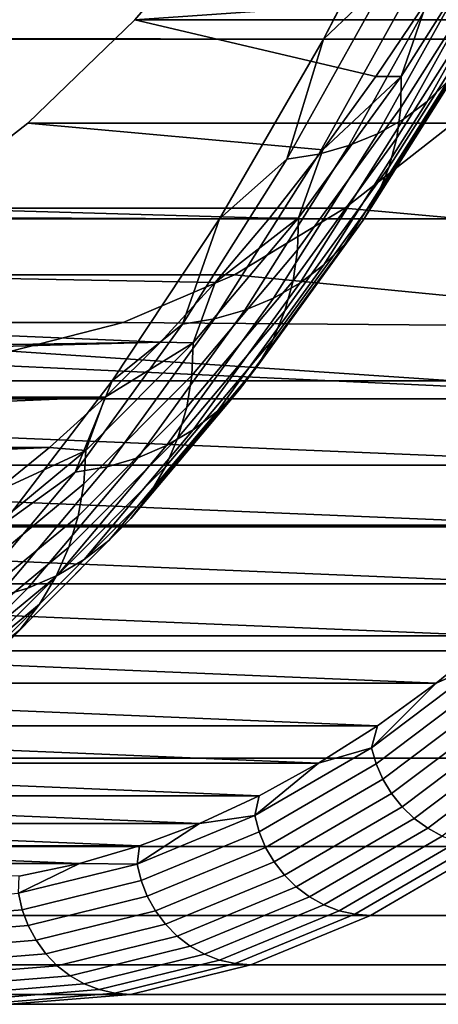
# Model space of a CAD drawing. Header units: metres. Extents: x -22 to 244, y -22 to 22.
# Tile 115 of 154: x 110.77 to 111.83, y -16 to -13.5. Entities that reach past the tile are written whole.
import ezdxf

# ---------------------------------------------------------------- set-up
doc = ezdxf.new("R2010")
doc.units = ezdxf.units.M
doc.layers.add('solid_10_151_023_XXX', color=7, linetype='CONTINUOUS')

msp = doc.modelspace()

# ---------------------------------------------------------------- linework, layer by layer
at = {"layer": 'solid_10_151_023_XXX'}
for points in [[(111.539925, -13.547572, 162.013), (16.904186, -13.285274, 127.138664), (17.214176, -12.881076, 126.640038), (111.795151, -13.048958, 161.311783)], [(235.06575, -13.547657, 225.090286), (234.810516, -13.049059, 225.791504), (107.576103, -13.048974, 179.482086), (107.831322, -13.547587, 178.780853)], [(111.703789, -13.390553, 161.821548), (111.539925, -13.547572, 162.013), (111.795151, -13.048958, 161.311783)], [(112.406769, -13.189578, 165.332779), (112.141174, -13.498084, 166.062515), (111.060539, -13.498077, 165.669159), (111.326057, -13.189658, 164.939636)], [(111.326057, -13.189658, 164.939636), (111.060539, -13.498077, 165.669159), (111.80484, -13.445616, 163.624207), (111.935112, -13.237785, 163.266266)], [(111.803101, -13.705594, 162.746872), (112.057213, -13.248877, 162.048691), (112.108994, -13.198822, 162.102341), (111.855835, -13.653813, 162.797882)], [(111.736252, -13.721179, 163.753952), (111.991165, -13.317829, 163.053574), (111.990166, -13.241158, 163.100311), (111.736717, -13.642185, 163.796661)], [(111.736717, -13.642185, 163.796661), (111.990166, -13.241158, 163.100311), (111.80484, -13.445616, 163.624207)], [(111.743111, -13.750545, 162.697418), (111.998062, -13.29233, 161.996948), (112.057213, -13.248877, 162.048691), (111.803101, -13.705594, 162.746872)], [(111.275543, -14.003562, 162.739395), (16.605633, -13.656609, 127.647079), (16.904186, -13.285274, 127.138664), (111.539925, -13.547572, 162.013)], [(111.676628, -13.788099, 162.650162), (111.932281, -13.328632, 161.947769), (111.998062, -13.29233, 161.996948), (111.743111, -13.750545, 162.697418)], [(111.604492, -13.817784, 162.605667), (111.860695, -13.357328, 161.901764), (111.932281, -13.328632, 161.947769), (111.676628, -13.788099, 162.650162)], [(111.726196, -13.79817, 163.708832), (111.982544, -13.392557, 163.004517), (111.991165, -13.317829, 163.053574), (111.736252, -13.721179, 163.753952)], [(111.527611, -13.839226, 162.564499), (111.78421, -13.378056, 161.859512), (111.860695, -13.357328, 161.901764), (111.604492, -13.817784, 162.605667)], [(111.446953, -13.852154, 162.527206), (111.703789, -13.390553, 161.821548), (111.78421, -13.378056, 161.859512), (111.527611, -13.839226, 162.564499)], [(111.446953, -13.852154, 162.527206), (111.539925, -13.547572, 162.013), (111.703789, -13.390553, 161.821548)], [(111.706696, -13.872189, 163.661865), (111.964417, -13.464399, 162.953781), (111.982544, -13.392557, 163.004517), (111.726196, -13.79817, 163.708832)], [(111.060539, -13.498077, 165.669159), (111.672607, -13.64245, 163.987488), (111.80484, -13.445616, 163.624207)], [(111.736717, -13.642185, 163.796661), (111.80484, -13.445616, 163.624207), (111.672607, -13.64245, 163.987488)], [(111.677986, -13.942302, 163.613663), (111.937004, -13.532452, 162.901993), (111.964417, -13.464399, 162.953781), (111.706696, -13.872189, 163.661865)], [(111.060539, -13.498077, 165.669159), (110.789322, -13.760845, 166.414322), (111.538521, -13.828174, 164.355911), (111.672607, -13.64245, 163.987488)], [(112.141174, -13.498084, 166.062515), (111.869911, -13.760897, 166.8078), (110.789322, -13.760845, 166.414322), (111.060539, -13.498077, 165.669159)], [(111.640419, -14.007627, 163.564804), (111.900658, -13.595857, 162.849808), (111.937004, -13.532452, 162.901993), (111.677986, -13.942302, 163.613663)], [(235.330124, -14.003634, 224.363892), (235.06575, -13.547657, 225.090286), (107.831322, -13.547587, 178.780853), (108.095711, -14.003574, 178.054474)], [(111.446953, -13.852154, 162.527206), (111.275543, -14.003562, 162.739395), (111.539925, -13.547572, 162.013)], [(111.59449, -14.067339, 163.51593), (111.855835, -13.653813, 162.797882), (111.900658, -13.595857, 162.849808), (111.640419, -14.007627, 163.564804)], [(111.275543, -14.003562, 162.739395), (16.321726, -13.994688, 128.161942), (16.605633, -13.656609, 127.647079)], [(111.474121, -14.082858, 164.474136), (111.736252, -13.721179, 163.753952), (111.736717, -13.642185, 163.796661), (111.476097, -14.001781, 164.512711)], [(111.476097, -14.001781, 164.512711), (111.736717, -13.642185, 163.796661), (111.538521, -13.828174, 164.355911)], [(111.736717, -13.642185, 163.796661), (111.672607, -13.64245, 163.987488), (111.538521, -13.828174, 164.355911)], [(111.540756, -14.120687, 163.467651), (111.803101, -13.705594, 162.746872), (111.855835, -13.653813, 162.797882), (111.59449, -14.067339, 163.51593)], [(111.479912, -14.167, 163.420563), (111.743111, -13.750545, 162.697418), (111.803101, -13.705594, 162.746872), (111.540756, -14.120687, 163.467651)], [(111.462601, -14.161879, 164.43306), (111.726196, -13.79817, 163.708832), (111.736252, -13.721179, 163.753952), (111.474121, -14.082858, 164.474136)], [(110.789322, -13.760845, 166.414322), (110.513138, -13.977214, 167.173111), (111.402657, -14.002645, 164.729202), (111.538521, -13.828174, 164.355911)], [(111.869911, -13.760897, 166.8078), (111.593857, -13.977161, 167.566238), (110.513138, -13.977214, 167.173111), (110.789322, -13.760845, 166.414322)], [(111.412712, -14.205691, 163.375259), (111.676628, -13.788099, 162.650162), (111.743111, -13.750545, 162.697418), (111.479912, -14.167, 163.420563)], [(112.830269, -14.088917, 164.169235), (111.593857, -13.977161, 167.566238), (111.869911, -13.760897, 166.8078), (112.966919, -13.885314, 163.793777)], [(111.340012, -14.236276, 163.332336), (111.604492, -13.817784, 162.605667), (111.676628, -13.788099, 162.650162), (111.412712, -14.205691, 163.375259)], [(111.441681, -14.237848, 164.389984), (111.706696, -13.872189, 163.661865), (111.726196, -13.79817, 163.708832), (111.462601, -14.161879, 164.43306)], [(111.262718, -14.258367, 163.292297), (111.527611, -13.839226, 162.564499), (111.604492, -13.817784, 162.605667), (111.340012, -14.236276, 163.332336)], [(111.476097, -14.001781, 164.512711), (111.538521, -13.828174, 164.355911), (111.402657, -14.002645, 164.729202)], [(111.181808, -14.271687, 163.255676), (111.446953, -13.852154, 162.527206), (111.527611, -13.839226, 162.564499), (111.262718, -14.258367, 163.292297)], [(111.181808, -14.271687, 163.255676), (111.275543, -14.003562, 162.739395), (111.446953, -13.852154, 162.527206)], [(111.411629, -14.30981, 164.345459), (111.677986, -13.942302, 163.613663), (111.706696, -13.872189, 163.661865), (111.441681, -14.237848, 164.389984)], [(111.372818, -14.376856, 164.300034), (111.640419, -14.007627, 163.564804), (111.677986, -13.942302, 163.613663), (111.411629, -14.30981, 164.345459)], [(111.593857, -13.977161, 167.566238), (111.31398, -14.146131, 168.335205), (110.233322, -14.146137, 167.94191), (110.513138, -13.977214, 167.173111)], [(110.513138, -13.977214, 167.173111), (110.233322, -14.146137, 167.94191), (111.265167, -14.165678, 165.106934), (111.402657, -14.002645, 164.729202)], [(112.691681, -14.281013, 164.549988), (111.31398, -14.146131, 168.335205), (111.593857, -13.977161, 167.566238), (112.830269, -14.088917, 164.169235)], [(111.002823, -14.415493, 163.488678), (16.054623, -14.300318, 128.681046), (16.321726, -13.994688, 128.161942), (111.275543, -14.003562, 162.739395)], [(235.602844, -14.415548, 223.614624), (235.330124, -14.003634, 224.363892), (108.095711, -14.003574, 178.054474), (108.368423, -14.415502, 177.305191)], [(111.181808, -14.271687, 163.255676), (111.002823, -14.415493, 163.488678), (111.275543, -14.003562, 162.739395)], [(111.205574, -14.401768, 165.21196), (111.474121, -14.082858, 164.474136), (111.476097, -14.001781, 164.512711), (111.209099, -14.318855, 165.246277)], [(111.209099, -14.318855, 165.246277), (111.476097, -14.001781, 164.512711), (111.265167, -14.165678, 165.106934)], [(111.476097, -14.001781, 164.512711), (111.402657, -14.002645, 164.729202), (111.265167, -14.165678, 165.106934)], [(111.325745, -14.438143, 164.254288), (111.59449, -14.067339, 163.51593), (111.640419, -14.007627, 163.564804), (111.372818, -14.376856, 164.300034)], [(111.192551, -14.482577, 165.175018), (111.462601, -14.161879, 164.43306), (111.474121, -14.082858, 164.474136), (111.205574, -14.401768, 165.21196)], [(111.270996, -14.492897, 164.208801), (111.540756, -14.120687, 163.467651), (111.59449, -14.067339, 163.51593), (111.325745, -14.438143, 164.254288)], [(111.209267, -14.54043, 164.164154), (111.479912, -14.167, 163.420563), (111.540756, -14.120687, 163.467651), (111.270996, -14.492897, 164.208801)], [(111.31398, -14.146131, 168.335205), (111.031227, -14.267225, 169.112061), (109.950653, -14.267198, 168.718536), (110.233322, -14.146137, 167.94191)], [(110.233322, -14.146137, 167.94191), (109.950653, -14.267198, 168.718536), (111.126129, -14.317193, 165.488937), (111.265167, -14.165678, 165.106934)], [(112.691681, -14.281013, 164.549988), (111.031227, -14.267225, 169.112061), (111.31398, -14.146131, 168.335205)], [(111.170181, -14.560267, 165.135925), (111.441681, -14.237848, 164.389984), (111.462601, -14.161879, 164.43306), (111.192551, -14.482577, 165.175018)], [(111.209099, -14.318855, 165.246277), (111.265167, -14.165678, 165.106934), (111.126129, -14.317193, 165.488937)], [(111.141327, -14.580142, 164.12088), (111.412712, -14.205691, 163.375259), (111.479912, -14.167, 163.420563), (111.209267, -14.54043, 164.164154)], [(111.068039, -14.611532, 164.079559), (111.340012, -14.236276, 163.332336), (111.412712, -14.205691, 163.375259), (111.141327, -14.580142, 164.12088)], [(110.990326, -14.634206, 164.040695), (111.262718, -14.258367, 163.292297), (111.340012, -14.236276, 163.332336), (111.068039, -14.611532, 164.079559)], [(110.909164, -14.647877, 164.004761), (111.181808, -14.271687, 163.255676), (111.262718, -14.258367, 163.292297), (110.990326, -14.634206, 164.040695)], [(111.138756, -14.633859, 165.095169), (111.411629, -14.30981, 164.345459), (111.441681, -14.237848, 164.389984), (111.170181, -14.560267, 165.135925)], [(108.370438, -14.461441, 176.422516), (108.230042, -14.281004, 176.808243), (110.460869, -14.364355, 170.679108), (112.551292, -14.461449, 164.935715)], [(109.950653, -14.267198, 168.718536), (109.665787, -14.340065, 169.50119), (111.126129, -14.317193, 165.488937)], [(111.031227, -14.267225, 169.112061), (110.746521, -14.340053, 169.894272), (109.665787, -14.340065, 169.50119), (109.950653, -14.267198, 168.718536)], [(112.551292, -14.461449, 164.935715), (110.746521, -14.340053, 169.894272), (111.031227, -14.267225, 169.112061), (112.691681, -14.281013, 164.549988)], [(110.909164, -14.647877, 164.004761), (111.002823, -14.415493, 163.488678), (111.181808, -14.271687, 163.255676)], [(111.002823, -14.415493, 163.488678), (15.805835, -14.574827, 129.202728), (16.054623, -14.300318, 128.681046)], [(111.098671, -14.702423, 165.053253), (111.372818, -14.376856, 164.300034), (111.411629, -14.30981, 164.345459), (111.138756, -14.633859, 165.095169)], [(109.380219, -14.364355, 170.285782), (107.774727, -14.457003, 174.696838), (110.98568, -14.457035, 165.874817), (111.126129, -14.317193, 165.488937)], [(109.665787, -14.340065, 169.50119), (109.380219, -14.364355, 170.285782), (111.126129, -14.317193, 165.488937)], [(110.931427, -14.67694, 165.965179), (111.205574, -14.401768, 165.21196), (111.209099, -14.318855, 165.246277), (110.936531, -14.592443, 165.995148)], [(110.936531, -14.592443, 165.995148), (111.209099, -14.318855, 165.246277), (110.98568, -14.457035, 165.874817)], [(111.209099, -14.318855, 165.246277), (111.126129, -14.317193, 165.488937), (110.98568, -14.457035, 165.874817)], [(112.551292, -14.461449, 164.935715), (110.460869, -14.364355, 170.679108), (110.746521, -14.340053, 169.894272)], [(111.05043, -14.765099, 165.010727), (111.325745, -14.438143, 164.254288), (111.372818, -14.376856, 164.300034), (111.098671, -14.702423, 165.053253)], [(110.916862, -14.759294, 165.932465), (111.192551, -14.482577, 165.175018), (111.205574, -14.401768, 165.21196), (110.931427, -14.67694, 165.965179)], [(111.002823, -14.415493, 163.488678), (110.722641, -14.782067, 164.258484), (15.576408, -14.819767, 129.725784), (15.805835, -14.574827, 129.202728)], [(235.883026, -14.782108, 222.844833), (235.602844, -14.415548, 223.614624), (108.368423, -14.415502, 177.305191), (108.648605, -14.782073, 176.535385)], [(110.909164, -14.647877, 164.004761), (110.722641, -14.782067, 164.258484), (111.002823, -14.415493, 163.488678)], [(107.774727, -14.457003, 174.696838), (107.916473, -14.585062, 174.307404), (110.98568, -14.457035, 165.874817)], [(107.916473, -14.585062, 174.307404), (110.843933, -14.585092, 166.264267), (110.98568, -14.457035, 165.874817)], [(112.409187, -14.630101, 165.326141), (108.512543, -14.630095, 176.032089), (108.370438, -14.461441, 176.422516)], [(112.551292, -14.461449, 164.935715), (112.409187, -14.630101, 165.326141), (108.370438, -14.461441, 176.422516)], [(110.936531, -14.592443, 165.995148), (110.98568, -14.457035, 165.874817), (110.843933, -14.585092, 166.264267)], [(110.994637, -14.821093, 164.968109), (111.270996, -14.492897, 164.208801), (111.325745, -14.438143, 164.254288), (111.05043, -14.765099, 165.010727)], [(110.893021, -14.838469, 165.89743), (111.170181, -14.560267, 165.135925), (111.192551, -14.482577, 165.175018), (110.916862, -14.759294, 165.932465)], [(110.931992, -14.869701, 164.925949), (111.209267, -14.54043, 164.164154), (111.270996, -14.492897, 164.208801), (110.994637, -14.821093, 164.968109)], [(110.860191, -14.913465, 165.860519), (111.138756, -14.633859, 165.095169), (111.170181, -14.560267, 165.135925), (110.893021, -14.838469, 165.89743)], [(110.863297, -14.910313, 164.884766), (111.141327, -14.580142, 164.12088), (111.209267, -14.54043, 164.164154), (110.931992, -14.869701, 164.925949)], [(107.916473, -14.585062, 174.307404), (108.059433, -14.701262, 173.914612), (110.843933, -14.585092, 166.264267)], [(108.059433, -14.701262, 173.914612), (110.700974, -14.701289, 166.657043), (110.843933, -14.585092, 166.264267)], [(110.936531, -14.592443, 165.995148), (110.843933, -14.585092, 166.264267), (110.700974, -14.701289, 166.657043)], [(110.789413, -14.942414, 164.845078), (111.068039, -14.611532, 164.079559), (111.141327, -14.580142, 164.12088), (110.863297, -14.910313, 164.884766)], [(110.652512, -14.907538, 166.731476), (110.931427, -14.67694, 165.965179), (110.936531, -14.592443, 165.995148), (110.659218, -14.821714, 166.75705)], [(110.659218, -14.821714, 166.75705), (110.936531, -14.592443, 165.995148), (110.700974, -14.701289, 166.657043)], [(110.711266, -14.965601, 164.807404), (110.990326, -14.634206, 164.040695), (111.068039, -14.611532, 164.079559), (110.789413, -14.942414, 164.845078)], [(112.265488, -14.786821, 165.720963), (108.656242, -14.786817, 175.637268), (108.512543, -14.630095, 176.032089)], [(112.409187, -14.630101, 165.326141), (112.265488, -14.786821, 165.720963), (108.512543, -14.630095, 176.032089)], [(110.629845, -14.979581, 164.772186), (110.909164, -14.647877, 164.004761), (110.990326, -14.634206, 164.040695), (110.711266, -14.965601, 164.807404)], [(110.818802, -14.98334, 165.822189), (111.098671, -14.702423, 165.053253), (111.138756, -14.633859, 165.095169), (110.860191, -14.913465, 165.860519)], [(110.629845, -14.979581, 164.772186), (110.722641, -14.782067, 164.258484), (110.909164, -14.647877, 164.004761)], [(110.636383, -14.991186, 166.703064), (110.916862, -14.759294, 165.932465), (110.931427, -14.67694, 165.965179), (110.652512, -14.907538, 166.731476)], [(110.769363, -15.047213, 165.782944), (111.05043, -14.765099, 165.010727), (111.098671, -14.702423, 165.053253), (110.818802, -14.98334, 165.822189)], [(110.611038, -15.071605, 166.672165), (110.893021, -14.838469, 165.89743), (110.916862, -14.759294, 165.932465), (110.636383, -14.991186, 166.703064)], [(236.169785, -15.10216, 222.056946), (235.883026, -14.782108, 222.844833), (108.648605, -14.782073, 176.535385), (108.935379, -15.102134, 175.747482)], [(112.120323, -14.931467, 166.119781), (108.801399, -14.931461, 175.238449), (108.656242, -14.786817, 175.637268)], [(112.265488, -14.786821, 165.720963), (112.120323, -14.931467, 166.119781), (108.656242, -14.786817, 175.637268)], [(110.712509, -15.104277, 165.743256), (110.994637, -14.821093, 164.968109), (111.05043, -14.765099, 165.010727), (110.769363, -15.047213, 165.782944)], [(110.648941, -15.153814, 165.703629), (110.931992, -14.869701, 164.925949), (110.994637, -14.821093, 164.968109), (110.712509, -15.104277, 165.743256)], [(110.576782, -15.14778, 166.639175), (110.860191, -14.913465, 165.860519), (110.893021, -14.838469, 165.89743), (110.611038, -15.071605, 166.672165)], [(110.579475, -15.195202, 165.664566), (110.863297, -14.910313, 164.884766), (110.931992, -14.869701, 164.925949), (110.648941, -15.153814, 165.703629)], [(110.504974, -15.227916, 165.626556), (110.789413, -14.942414, 164.845078), (110.863297, -14.910313, 164.884766), (110.579475, -15.195202, 165.664566)], [(111.973808, -15.06394, 166.522339), (108.947922, -15.063934, 174.835892), (108.801399, -14.931461, 175.238449)], [(112.120323, -14.931467, 166.119781), (111.973808, -15.06394, 166.522339), (108.801399, -14.931461, 175.238449)], [(110.534065, -15.218753, 166.604507), (110.818802, -14.98334, 165.822189), (110.860191, -14.913465, 165.860519), (110.576782, -15.14778, 166.639175)], [(110.426384, -15.251546, 165.590088), (110.711266, -14.965601, 164.807404), (110.789413, -14.942414, 164.845078), (110.504974, -15.227916, 165.626556)], [(110.483414, -15.283628, 166.568588), (110.769363, -15.047213, 165.782944), (110.818802, -14.98334, 165.822189), (110.534065, -15.218753, 166.604507)], [(110.425468, -15.34159, 166.531876), (110.712509, -15.104277, 165.743256), (110.769363, -15.047213, 165.782944), (110.483414, -15.283628, 166.568588)], [(111.826042, -15.184133, 166.928314), (109.095688, -15.184127, 174.429916), (108.947922, -15.063934, 174.835892)], [(111.973808, -15.06394, 166.522339), (111.826042, -15.184133, 166.928314), (108.947922, -15.063934, 174.835892)], [(111.954308, -15.127428, 166.584839), (111.826042, -15.184133, 166.928314), (111.973808, -15.06394, 166.522339)], [(236.46225, -15.374696, 221.253418), (236.169785, -15.10216, 222.056946), (108.935379, -15.102134, 175.747482), (109.227844, -15.374677, 174.943954)], [(111.954308, -15.127428, 166.584839), (111.661858, -15.347992, 167.388336), (111.826042, -15.184133, 166.928314)], [(111.966835, -15.167658, 166.577072), (111.673607, -15.388809, 167.38269), (111.661858, -15.347992, 167.388336), (111.954308, -15.127428, 166.584839)], [(111.677185, -15.291924, 167.337311), (109.244545, -15.29192, 174.02092), (109.095688, -15.184127, 174.429916)], [(111.826042, -15.184133, 166.928314), (111.677185, -15.291924, 167.337311), (109.095688, -15.184127, 174.429916)], [(111.661858, -15.347992, 167.388336), (111.677185, -15.291924, 167.337311), (111.826042, -15.184133, 166.928314)], [(111.984711, -15.206231, 166.571747), (111.690742, -15.427944, 167.379425), (111.673607, -15.388809, 167.38269), (111.966835, -15.167658, 166.577072)], [(112.007584, -15.242359, 166.569), (111.712914, -15.4646, 167.378586), (111.690742, -15.427944, 167.379425), (111.984711, -15.206231, 166.571747)], [(112.034973, -15.275307, 166.568863), (111.739662, -15.498027, 167.380219), (111.712914, -15.4646, 167.378586), (112.007584, -15.242359, 166.569)], [(112.066322, -15.3044, 166.57135), (111.770454, -15.527545, 167.384247), (111.739662, -15.498027, 167.380219), (112.034973, -15.275307, 166.568863)], [(111.527328, -15.387245, 167.749039), (109.394402, -15.387242, 173.609192), (109.244545, -15.29192, 174.02092)], [(111.677185, -15.291924, 167.337311), (111.527328, -15.387245, 167.749039), (109.244545, -15.29192, 174.02092)], [(111.661858, -15.347992, 167.388336), (111.527328, -15.387245, 167.749039), (111.677185, -15.291924, 167.337311)], [(112.101006, -15.329048, 166.576416), (111.804657, -15.552552, 167.390625), (111.770454, -15.527545, 167.384247), (112.066322, -15.3044, 166.57135)], [(112.138298, -15.348746, 166.583954), (111.841576, -15.572537, 167.3992), (111.804657, -15.552552, 167.390625), (112.101006, -15.329048, 166.576416)], [(111.661858, -15.347992, 167.388336), (111.365646, -15.520267, 168.202179), (111.527328, -15.387245, 167.749039)], [(111.673607, -15.388809, 167.38269), (111.376602, -15.561542, 168.198715), (111.365646, -15.520267, 168.202179), (111.661858, -15.347992, 167.388336)], [(236.75946, -15.598859, 220.436813), (236.46225, -15.374696, 221.253418), (109.227844, -15.374677, 174.943954), (109.52507, -15.598846, 174.127335)], [(111.376587, -15.470023, 168.163193), (109.545143, -15.47002, 173.195038), (109.394402, -15.387242, 173.609192)], [(111.527328, -15.387245, 167.749039), (111.376587, -15.470023, 168.163193), (109.394402, -15.387242, 173.609192)], [(111.365646, -15.520267, 168.202179), (111.376587, -15.470023, 168.163193), (111.527328, -15.387245, 167.749039)], [(111.690742, -15.427944, 167.379425), (111.392982, -15.601115, 168.19751), (111.376602, -15.561542, 168.198715), (111.673607, -15.388809, 167.38269)], [(111.712914, -15.4646, 167.378586), (111.414444, -15.638183, 168.198624), (111.392982, -15.601115, 168.19751), (111.690742, -15.427944, 167.379425)], [(111.225113, -15.540173, 168.579361), (109.696617, -15.54017, 172.77887), (109.545143, -15.47002, 173.195038)], [(111.376587, -15.470023, 168.163193), (111.225113, -15.540173, 168.579361), (109.545143, -15.47002, 173.195038)], [(111.365646, -15.520267, 168.202179), (111.225113, -15.540173, 168.579361), (111.376587, -15.470023, 168.163193)], [(111.739662, -15.498027, 167.380219), (111.440552, -15.671985, 168.202011), (111.414444, -15.638183, 168.198624), (111.712914, -15.4646, 167.378586)], [(111.770454, -15.527545, 167.384247), (111.470772, -15.701835, 168.207611), (111.440552, -15.671985, 168.202011), (111.739662, -15.498027, 167.380219)], [(111.365646, -15.520267, 168.202179), (111.066589, -15.643707, 169.023834), (111.225113, -15.540173, 168.579361)], [(111.376602, -15.561542, 168.198715), (111.076752, -15.685311, 169.022537), (111.066589, -15.643707, 169.023834), (111.365646, -15.520267, 168.202179)], [(111.804657, -15.552552, 167.390625), (111.504494, -15.727122, 168.215317), (111.470772, -15.701835, 168.207611), (111.770454, -15.527545, 167.384247)], [(111.073021, -15.597646, 168.997238), (109.848709, -15.597644, 172.361008), (109.696617, -15.54017, 172.77887)], [(111.225113, -15.540173, 168.579361), (111.073021, -15.597646, 168.997238), (109.696617, -15.54017, 172.77887)], [(111.066589, -15.643707, 169.023834), (111.073021, -15.597646, 168.997238), (111.225113, -15.540173, 168.579361)], [(111.392982, -15.601115, 168.19751), (111.092369, -15.7252, 169.023438), (111.076752, -15.685311, 169.022537), (111.376602, -15.561542, 168.198715)], [(111.841576, -15.572537, 167.3992), (111.541023, -15.747332, 168.22496), (111.504494, -15.727122, 168.215317), (111.804657, -15.552552, 167.390625)], [(111.880447, -15.587093, 167.409821), (111.57962, -15.762051, 168.236343), (111.541023, -15.747332, 168.22496), (111.841576, -15.572537, 167.3992)], [(111.920494, -15.595922, 167.422241), (111.619492, -15.77098, 168.249237), (111.57962, -15.762051, 168.236343), (111.880447, -15.587093, 167.409821)], [(237.060516, -15.773943, 219.60968), (236.75946, -15.598859, 220.436813), (109.52507, -15.598846, 174.127335), (109.826126, -15.773936, 173.300186)], [(110.92041, -15.642401, 169.416519), (110.00132, -15.642399, 171.941711), (109.848709, -15.597644, 172.361008)], [(111.073021, -15.597646, 168.997238), (110.92041, -15.642401, 169.416519), (109.848709, -15.597644, 172.361008)], [(111.066589, -15.643707, 169.023834), (110.92041, -15.642401, 169.416519), (111.073021, -15.597646, 168.997238)], [(111.414444, -15.638183, 168.198624), (111.113121, -15.762562, 169.02652), (111.092369, -15.7252, 169.023438), (111.392982, -15.601115, 168.19751)], [(111.619492, -15.77098, 168.249237), (111.920494, -15.595922, 167.422241), (111.96048, -15.598846, 167.436096), (111.659424, -15.773936, 168.263245)], [(239.194839, -15.598858, 213.745667), (238.893784, -15.773943, 214.572815), (111.659424, -15.773936, 168.263245), (111.96048, -15.598846, 167.436096)], [(111.440552, -15.671985, 168.202011), (111.138573, -15.796634, 169.031693), (111.113121, -15.762562, 169.02652), (111.414444, -15.638183, 168.198624)], [(110.92041, -15.642401, 169.416519), (110.767433, -15.674391, 169.836823), (110.00132, -15.642399, 171.941711)], [(110.76564, -15.717928, 169.850693), (110.767433, -15.674391, 169.836823), (110.92041, -15.642401, 169.416519)], [(111.066589, -15.643707, 169.023834), (110.76564, -15.717928, 169.850693), (110.92041, -15.642401, 169.416519)], [(111.076752, -15.685311, 169.022537), (110.775002, -15.759728, 169.851593), (110.76564, -15.717928, 169.850693), (111.066589, -15.643707, 169.023834)], [(111.092369, -15.7252, 169.023438), (110.789848, -15.799808, 169.854599), (110.775002, -15.759728, 169.851593), (111.076752, -15.685311, 169.022537)], [(111.470772, -15.701835, 168.207611), (111.168221, -15.82672, 169.038879), (111.138573, -15.796634, 169.031693), (111.440552, -15.671985, 168.202011)], [(111.504494, -15.727122, 168.215317), (111.201454, -15.852209, 169.047913), (111.168221, -15.82672, 169.038879), (111.470772, -15.701835, 168.207611)], [(110.775002, -15.759728, 169.851593), (110.472298, -15.784561, 170.683273), (110.463737, -15.742695, 170.680145), (110.76564, -15.717928, 169.850693)], [(111.113121, -15.762562, 169.02652), (110.809883, -15.837346, 169.85965), (110.789848, -15.799808, 169.854599), (111.092369, -15.7252, 169.023438)], [(111.541023, -15.747332, 168.22496), (111.237595, -15.872579, 169.058624), (111.201454, -15.852209, 169.047913), (111.504494, -15.727122, 168.215317)], [(110.789848, -15.799808, 169.854599), (110.486374, -15.824702, 170.688385), (110.472298, -15.784561, 170.683273), (110.775002, -15.759728, 169.851593)], [(111.138573, -15.796634, 169.031693), (110.834679, -15.871579, 169.866638), (110.809883, -15.837346, 169.85965), (111.113121, -15.762562, 169.02652)], [(111.57962, -15.762051, 168.236343), (111.275909, -15.887416, 169.070786), (111.237595, -15.872579, 169.058624), (111.541023, -15.747332, 168.22496)], [(111.619492, -15.77098, 168.249237), (111.315605, -15.896416, 169.084167), (111.275909, -15.887416, 169.070786), (111.57962, -15.762051, 168.236343)], [(237.364456, -15.899399, 218.774612), (237.060516, -15.773943, 219.60968), (109.826126, -15.773936, 173.300186), (110.130066, -15.899395, 172.465103)], [(111.315605, -15.896416, 169.084167), (111.619492, -15.77098, 168.249237), (111.659424, -15.773936, 168.263245), (111.355484, -15.899395, 169.098312)], [(238.893784, -15.773943, 214.572815), (238.589859, -15.899398, 215.407867), (111.355484, -15.899395, 169.098312), (111.659424, -15.773936, 168.263245)], [(110.809883, -15.837346, 169.85965), (110.505684, -15.8623, 170.695419), (110.486374, -15.824702, 170.688385), (110.789848, -15.799808, 169.854599)], [(111.168221, -15.82672, 169.038879), (110.863747, -15.901809, 169.875412), (110.834679, -15.871579, 169.866638), (111.138573, -15.796634, 169.031693)], [(110.834679, -15.871579, 169.866638), (110.529831, -15.896587, 170.704208), (110.505684, -15.8623, 170.695419), (110.809883, -15.837346, 169.85965)], [(111.201454, -15.852209, 169.047913), (110.896492, -15.927419, 169.885788), (110.863747, -15.901809, 169.875412), (111.168221, -15.82672, 169.038879)], [(111.237595, -15.872579, 169.058624), (110.932243, -15.947886, 169.897583), (110.896492, -15.927419, 169.885788), (111.201454, -15.852209, 169.047913)], [(110.863747, -15.901809, 169.875412), (110.558319, -15.926865, 170.714569), (110.529831, -15.896587, 170.704208), (110.834679, -15.871579, 169.866638)], [(111.275909, -15.887416, 169.070786), (110.970268, -15.962792, 169.910538), (110.932243, -15.947886, 169.897583), (111.237595, -15.872579, 169.058624)], [(111.315605, -15.896416, 169.084167), (111.009796, -15.971835, 169.924377), (110.970268, -15.962792, 169.910538), (111.275909, -15.887416, 169.070786)], [(237.670319, -15.97483, 217.93425), (237.364456, -15.899399, 218.774612), (110.130066, -15.899395, 172.465103), (110.435944, -15.974829, 171.624741)], [(110.896492, -15.927419, 169.885788), (110.590569, -15.952515, 170.726318), (110.558319, -15.926865, 170.714569), (110.863747, -15.901809, 169.875412)], [(111.009796, -15.971835, 169.924377), (111.315605, -15.896416, 169.084167), (111.355484, -15.899395, 169.098312), (111.049614, -15.974829, 169.93869)], [(238.589859, -15.899398, 215.407867), (238.283981, -15.97483, 216.24823), (111.049614, -15.974829, 169.93869), (111.355484, -15.899395, 169.098312)], [(110.932243, -15.947886, 169.897583), (110.625923, -15.973014, 170.739182), (110.590569, -15.952515, 170.726318), (110.896492, -15.927419, 169.885788)], [(110.970268, -15.962792, 169.910538), (110.663658, -15.987945, 170.752914), (110.625923, -15.973014, 170.739182), (110.932243, -15.947886, 169.897583)], [(111.009796, -15.971835, 169.924377), (110.703011, -15.997001, 170.767242), (110.663658, -15.987945, 170.752914), (110.970268, -15.962792, 169.910538)], [(237.977158, -16, 217.091248), (237.670319, -15.97483, 217.93425), (110.435944, -15.974829, 171.624741), (110.742775, -16, 170.781708)], [(110.703011, -15.997001, 170.767242), (111.009796, -15.971835, 169.924377), (111.049614, -15.974829, 169.93869), (110.742775, -16, 170.781708)], [(238.283981, -15.97483, 216.24823), (237.977158, -16, 217.091248), (110.742775, -16, 170.781708), (111.049614, -15.974829, 169.93869)]]:
    msp.add_3dface(points, dxfattribs=at)

doc.saveas('drawing.dxf')
